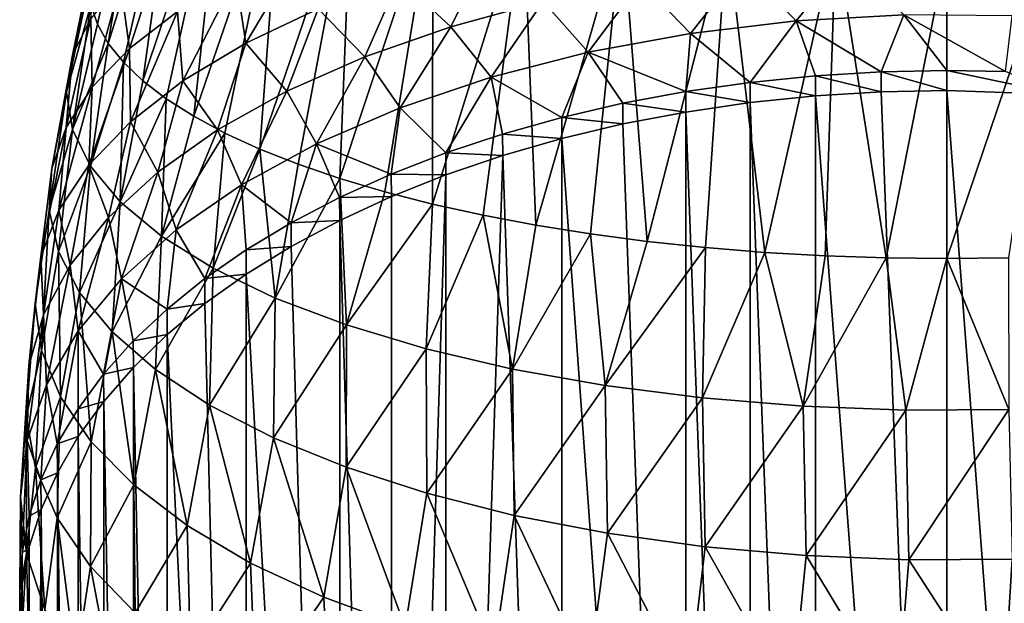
# Model space of a CAD drawing. Header units: metres. Extents: x -109 to 109, y -67 to 73.
# Tile 81 of 253: x -89 to -76, y 5 to 13. Entities that reach past the tile are written whole.
import ezdxf

# ---------------------------------------------------------------- set-up
doc = ezdxf.new("R2010")
doc.units = ezdxf.units.M
doc.layers.add('solid_508035_K244200000C76', color=7, linetype='CONTINUOUS')

msp = doc.modelspace()

# ---------------------------------------------------------------- linework, layer by layer
at = {"layer": 'solid_508035_K244200000C76'}
for points in [[(-87.95401, 12.83574, -8.213926), (-88.042053, 13.097518, -7.434566), (-87.256584, 15.95104, -9.092248)], [(-87.807747, 12.57722, -8.983584), (-87.95401, 12.83574, -8.213926), (-87.256584, 15.95104, -9.092248)], [(-87.807747, 12.57722, -8.983584), (-87.256584, 15.95104, -9.092248), (-86.851448, 15.626772, -10.498788)], [(-87.603279, 12.322693, -9.741355), (-87.807747, 12.57722, -8.983584), (-86.851448, 15.626772, -10.498788)], [(-87.341591, 12.073082, -10.484487), (-87.603279, 12.322693, -9.741355), (-86.851448, 15.626772, -10.498788)], [(-87.341591, 12.073082, -10.484487), (-86.851448, 15.626772, -10.498788), (-86.253601, 15.317822, -11.838887)], [(-87.024567, 11.829844, -11.20865), (-87.341591, 12.073082, -10.484487), (-86.253601, 15.317822, -11.838887)], [(-86.654457, 11.594509, -11.909281), (-87.024567, 11.829844, -11.20865), (-86.253601, 15.317822, -11.838887)], [(-86.654457, 11.594509, -11.909281), (-86.253601, 15.317822, -11.838887), (-85.475296, 15.029902, -13.087759)], [(-86.233482, 11.368413, -12.582408), (-86.654457, 11.594509, -11.909281), (-85.475296, 15.029902, -13.087759)], [(-85.763618, 11.152719, -13.224567), (-86.233482, 11.368413, -12.582408), (-85.475296, 15.029902, -13.087759)], [(-85.763618, 11.152719, -13.224567), (-85.475296, 15.029902, -13.087759), (-84.529083, 14.768675, -14.220854)], [(-85.246719, 10.948516, -13.832513), (-85.763618, 11.152719, -13.224567), (-84.529083, 14.768675, -14.220854)], [(-84.684669, 10.756504, -14.404164), (-85.246719, 10.948516, -13.832513), (-84.529083, 14.768675, -14.220854)], [(-84.684669, 10.756504, -14.404164), (-84.529083, 14.768675, -14.220854), (-83.432648, 14.538879, -15.21761)], [(-84.079475, 10.577227, -14.937904), (-84.684669, 10.756504, -14.404164), (-83.432648, 14.538879, -15.21761)], [(-83.434196, 10.411642, -15.430877), (-84.079475, 10.577227, -14.937904), (-83.432648, 14.538879, -15.21761)], [(-83.434196, 10.411642, -15.430877), (-83.432648, 14.538879, -15.21761), (-82.207932, 14.344493, -16.060776)], [(-82.753632, 10.261069, -15.879159), (-83.434196, 10.411642, -15.430877), (-82.207932, 14.344493, -16.060776)], [(-82.042793, 10.126649, -16.279352), (-82.753632, 10.261069, -15.879159), (-82.207932, 14.344493, -16.060776)], [(-82.042793, 10.126649, -16.279352), (-82.207932, 14.344493, -16.060776), (-80.877037, 14.189461, -16.73324)], [(-81.304741, 10.009044, -16.629482), (-82.042793, 10.126649, -16.279352), (-80.877037, 14.189461, -16.73324)], [(-80.541321, 9.908604, -16.928509), (-81.304741, 10.009044, -16.629482), (-80.877037, 14.189461, -16.73324)], [(-80.541321, 9.908604, -16.928509), (-80.877037, 14.189461, -16.73324), (-79.463898, 14.076866, -17.221628)], [(-79.755684, 9.825624, -17.175556), (-80.541321, 9.908604, -16.928509), (-79.463898, 14.076866, -17.221628)], [(-78.953018, 9.760585, -17.369186), (-79.755684, 9.825624, -17.175556), (-79.463898, 14.076866, -17.221628)], [(-78.953018, 9.760585, -17.369186), (-79.463898, 14.076866, -17.221628), (-77.995712, 14.008274, -17.519152)], [(-78.139015, 9.71389, -17.508204), (-78.953018, 9.760585, -17.369186), (-77.995712, 14.008274, -17.519152)], [(-77.319427, 9.685802, -17.591827), (-78.139015, 9.71389, -17.508204), (-77.995712, 14.008274, -17.519152)], [(-77.319427, 9.685802, -17.591827), (-77.995712, 14.008274, -17.519152), (-76.5, 13.843837, -17.619677)], [(-75.034683, 14.00734, -17.523201), (-76.5, 9.676438, -17.619705), (-76.5, 13.843837, -17.619677)], [(-75.669342, 9.68606, -17.591059), (-76.5, 9.676438, -17.619705), (-75.034683, 14.00734, -17.523201)], [(-88.287811, 12.418653, -5.142156), (-87.95401, 13.88686, -5.084563), (-88.042053, 13.625081, -5.863923)], [(-88.287811, 12.418653, -5.142156), (-88.04422, 12.912873, -3.864656), (-87.95401, 13.88686, -5.084563)], [(-87.520668, 12.509867, -1.519107), (-87.084129, 13.85349, -1.433277), (-87.640549, 13.393274, -2.62288)], [(-87.520668, 12.509867, -1.519107), (-86.871613, 13.005929, -0.39094), (-87.084129, 13.85349, -1.433277)], [(-85.951813, 12.58137, 1.381747), (-85.172363, 13.891755, 1.623646), (-86.085922, 13.468732, 0.661589)], [(-85.951813, 12.58137, 1.381747), (-84.974556, 13.04392, 2.316779), (-85.172363, 13.891755, 1.623646)], [(-76.5, 9.676438, -17.619705), (-77.319427, 9.685802, -17.591827), (-76.5, 13.843837, -17.619677)], [(-83.188972, 12.80125, 4.060073), (-82.69236, 13.804195, 3.85366), (-83.88298, 13.453326, 3.144387)], [(-83.188972, 12.80125, 4.060073), (-81.944649, 13.139105, 4.671926), (-82.69236, 13.804195, 3.85366)], [(-78.532349, 12.879042, 6.083141), (-77.848564, 13.710771, 5.70721), (-79.256233, 13.596261, 5.499834)], [(-78.532349, 12.879042, 6.083141), (-77.080002, 12.959482, 6.214447), (-77.848564, 13.710771, 5.70721)], [(-88.369507, 11.917432, -6.437751), (-88.042053, 13.625081, -5.863923), (-88.071495, 13.3613, -6.649244)], [(-88.369507, 11.917432, -6.437751), (-88.287811, 12.418653, -5.142156), (-88.042053, 13.625081, -5.863923)], [(-79.957214, 12.711051, 5.808923), (-79.256233, 13.596261, 5.499834), (-80.627785, 13.405024, 5.153502)], [(-79.957214, 12.711051, 5.808923), (-78.532349, 12.879042, 6.083141), (-79.256233, 13.596261, 5.499834)], [(-86.800117, 12.071299, 0.350648), (-86.085922, 13.468732, 0.661589), (-86.871613, 13.005929, -0.39094)], [(-86.800117, 12.071299, 0.350648), (-85.951813, 12.58137, 1.381747), (-86.085922, 13.468732, 0.661589)], [(-84.345322, 12.396659, 3.327359), (-83.88298, 13.453326, 3.144387), (-84.974556, 13.04392, 2.316779)], [(-84.345322, 12.396659, 3.327359), (-83.188972, 12.80125, 4.060073), (-83.88298, 13.453326, 3.144387)], [(-88.369507, 11.917432, -6.437751), (-88.071495, 13.3613, -6.649244), (-88.042053, 13.097518, -7.434566)], [(-88.025009, 11.987292, -2.707569), (-87.640549, 13.393274, -2.62288), (-88.04422, 12.912873, -3.864656)], [(-88.025009, 11.987292, -2.707569), (-87.520668, 12.509867, -1.519107), (-87.640549, 13.393274, -2.62288)], [(-81.334946, 12.457855, 5.39562), (-80.627785, 13.405024, 5.153502), (-81.944649, 13.139105, 4.671926)], [(-81.334946, 12.457855, 5.39562), (-79.957214, 12.711051, 5.808923), (-80.627785, 13.405024, 5.153502)], [(-88.289299, 11.41618, -7.733429), (-88.369507, 11.917432, -6.437751), (-88.042053, 13.097518, -7.434566)], [(-88.289299, 11.41618, -7.733429), (-88.042053, 13.097518, -7.434566), (-87.95401, 12.83574, -8.213926)], [(-85.398819, 11.931067, 2.484174), (-84.974556, 13.04392, 2.316779), (-85.951813, 12.58137, 1.381747)], [(-85.398819, 11.931067, 2.484174), (-84.345322, 12.396659, 3.327359), (-84.974556, 13.04392, 2.316779)], [(-82.645973, 12.121922, 4.847264), (-81.944649, 13.139105, 4.671926), (-83.188972, 12.80125, 4.060073)], [(-82.645973, 12.121922, 4.847264), (-81.334946, 12.457855, 5.39562), (-81.944649, 13.139105, 4.671926)], [(-88.376587, 11.444954, -3.94098), (-88.04422, 12.912873, -3.864656), (-88.287811, 12.418653, -5.142156)], [(-88.376587, 11.444954, -3.94098), (-88.025009, 11.987292, -2.707569), (-88.04422, 12.912873, -3.864656)], [(-87.509178, 11.520854, -0.762063), (-86.871613, 13.005929, -0.39094), (-87.520668, 12.509867, -1.519107)], [(-87.509178, 11.520854, -0.762063), (-86.800117, 12.071299, 0.350648), (-86.871613, 13.005929, -0.39094)], [(-79.150993, 12.051601, 6.475594), (-78.532349, 12.879042, 6.083141), (-79.957214, 12.711051, 5.808923)], [(-79.150993, 12.051601, 6.475594), (-78.270508, 12.140466, 6.607019), (-78.532349, 12.879042, 6.083141)], [(-77.384529, 12.19386, 6.685985), (-77.080002, 12.959482, 6.214447), (-78.532349, 12.879042, 6.083141)], [(-78.270508, 12.140466, 6.607019), (-77.384529, 12.19386, 6.685985), (-78.532349, 12.879042, 6.083141)], [(-77.384529, 12.19386, 6.685985), (-76.5, 12.211626, 6.71226), (-77.080002, 12.959482, 6.214447)], [(-75.70755, 12.197363, 6.691166), (-75.61985, 12.950198, 6.199292), (-77.080002, 12.959482, 6.214447)], [(-76.5, 12.211626, 6.71226), (-75.70755, 12.197363, 6.691166), (-77.080002, 12.959482, 6.214447)], [(-88.289299, 11.41618, -7.733429), (-87.95401, 12.83574, -8.213926), (-87.807747, 12.57722, -8.983584)], [(-83.87278, 11.707904, 4.171444), (-83.188972, 12.80125, 4.060073), (-84.345322, 12.396659, 3.327359)], [(-83.87278, 11.707904, 4.171444), (-82.645973, 12.121922, 4.847264), (-83.188972, 12.80125, 4.060073)], [(-80.019066, 11.927812, 6.292517), (-79.957214, 12.711051, 5.808923), (-81.334946, 12.457855, 5.39562)], [(-80.019066, 11.927812, 6.292517), (-79.150993, 12.051601, 6.475594), (-79.957214, 12.711051, 5.808923)], [(-88.047203, 10.921863, -9.011177), (-88.289299, 11.41618, -7.733429), (-87.807747, 12.57722, -8.983584)], [(-88.070503, 10.937833, -1.940626), (-87.520668, 12.509867, -1.519107), (-88.025009, 11.987292, -2.707569)], [(-88.070503, 10.937833, -1.940626), (-87.509178, 11.520854, -0.762063), (-87.520668, 12.509867, -1.519107)], [(-88.047203, 10.921863, -9.011177), (-87.807747, 12.57722, -8.983584), (-87.603279, 12.322693, -9.741355)], [(-86.334587, 11.410213, 1.54091), (-85.951813, 12.58137, 1.381747), (-86.800117, 12.071299, 0.350648)], [(-86.334587, 11.410213, 1.54091), (-85.398819, 11.931067, 2.484174), (-85.951813, 12.58137, 1.381747)], [(-88.569809, 10.889826, -5.20348), (-88.287811, 12.418653, -5.142156), (-88.369507, 11.917432, -6.437751)], [(-88.569809, 10.889826, -5.20348), (-88.376587, 11.444954, -3.94098), (-88.287811, 12.418653, -5.142156)], [(-84.999519, 11.22231, 3.37879), (-84.345322, 12.396659, 3.327359), (-85.398819, 11.931067, 2.484174)], [(-84.999519, 11.22231, 3.37879), (-83.87278, 11.707904, 4.171444), (-84.345322, 12.396659, 3.327359)], [(-81.692146, 11.579178, 5.776911), (-81.334946, 12.457855, 5.39562), (-82.645973, 12.121922, 4.847264)], [(-81.692146, 11.579178, 5.776911), (-80.86795, 11.770004, 6.059131), (-81.334946, 12.457855, 5.39562)], [(-80.86795, 11.770004, 6.059131), (-80.019066, 11.927812, 6.292517), (-81.334946, 12.457855, 5.39562)], [(-87.644981, 10.441305, -10.25336), (-88.047203, 10.921863, -9.011177), (-87.603279, 12.322693, -9.741355)], [(-87.644981, 10.441305, -10.25336), (-87.603279, 12.322693, -9.741355), (-87.341591, 12.073082, -10.484487)], [(-83.257027, 11.100225, 5.068572), (-82.645973, 12.121922, 4.847264), (-83.87278, 11.707904, 4.171444)], [(-83.257027, 11.100225, 5.068572), (-82.48912, 11.355723, 5.446436), (-82.645973, 12.121922, 4.847264)], [(-82.48912, 11.355723, 5.446436), (-81.692146, 11.579178, 5.776911), (-82.645973, 12.121922, 4.847264)], [(-78.270081, 11.869936, 6.793213), (-78.270508, 12.140466, 6.607019), (-79.150993, 12.051601, 6.475594)], [(-77.384315, 11.924598, 6.871278), (-77.384529, 12.19386, 6.685985), (-78.270508, 12.140466, 6.607019)], [(-78.270081, 11.869936, 6.793213), (-77.384315, 11.924598, 6.871278), (-78.270508, 12.140466, 6.607019)], [(-76.5, 11.942786, 6.897254), (-76.5, 12.211626, 6.71226), (-77.384529, 12.19386, 6.685985)], [(-77.384315, 11.924598, 6.871278), (-76.5, 11.942786, 6.897254), (-77.384529, 12.19386, 6.685985)], [(-74.956024, 11.887372, 6.818114), (-75.70755, 12.197363, 6.691166), (-76.5, 12.211626, 6.71226)], [(-76.5, 11.942786, 6.897254), (-74.956024, 11.887372, 6.818114), (-76.5, 12.211626, 6.71226)], [(-88.475639, 10.330034, -3.169277), (-88.025009, 11.987292, -2.707569), (-88.376587, 11.444954, -3.94098)], [(-88.475639, 10.330034, -3.169277), (-88.070503, 10.937833, -1.940626), (-88.025009, 11.987292, -2.707569)], [(-87.644981, 10.441305, -10.25336), (-87.341591, 12.073082, -10.484487), (-87.024567, 11.829844, -11.20865)], [(-87.139359, 10.840462, 0.509091), (-86.800117, 12.071299, 0.350648), (-87.509178, 11.520854, -0.762063)], [(-87.139359, 10.840462, 0.509091), (-86.334587, 11.410213, 1.54091), (-86.800117, 12.071299, 0.350648)], [(-79.15036, 11.77896, 6.663286), (-79.150993, 12.051601, 6.475594), (-80.019066, 11.927812, 6.292517)], [(-79.15036, 11.77896, 6.663286), (-78.270081, 11.869936, 6.793213), (-79.150993, 12.051601, 6.475594)], [(-88.604073, 10.329339, -6.478164), (-88.369507, 11.917432, -6.437751), (-88.289299, 11.41618, -7.733429)], [(-88.604073, 10.329339, -6.478164), (-88.569809, 10.889826, -5.20348), (-88.369507, 11.917432, -6.437751)], [(-87.089928, 9.980875, -11.443517), (-87.644981, 10.441305, -10.25336), (-87.024567, 11.829844, -11.20865)], [(-87.089928, 9.980875, -11.443517), (-87.024567, 11.829844, -11.20865), (-86.654457, 11.594509, -11.909281)], [(-86.010429, 10.67171, 2.480024), (-85.398819, 11.931067, 2.484174), (-86.334587, 11.410213, 1.54091)], [(-86.010429, 10.67171, 2.480024), (-84.999519, 11.22231, 3.37879), (-85.398819, 11.931067, 2.484174)], [(-80.018219, 11.65223, 6.482296), (-80.019066, 11.927812, 6.292517), (-80.86795, 11.770004, 6.059131)], [(-80.018219, 11.65223, 6.482296), (-79.15036, 11.77896, 6.663286), (-80.019066, 11.927812, 6.292517)], [(-78.271889, -11.498046, 23.155331), (-78.270081, 11.869936, 6.793213), (-79.15036, 11.77896, 6.663286)], [(-78.271889, -11.498046, 23.155331), (-76.5, -11.425046, 23.259586), (-78.270081, 11.869936, 6.793213)], [(-76.5, -11.425046, 23.259586), (-77.384315, 11.924598, 6.871278), (-78.270081, 11.869936, 6.793213)], [(-76.5, -11.425046, 23.259586), (-76.5, 11.942786, 6.897254), (-77.384315, 11.924598, 6.871278)], [(-74.728149, -11.498043, 23.155336), (-74.956024, 11.887372, 6.818114), (-76.5, 11.942786, 6.897254)], [(-74.728149, -11.498043, 23.155336), (-76.5, 11.942786, 6.897254), (-76.5, -11.425046, 23.259586)], [(-83.991776, 10.814223, 4.645595), (-83.87278, 11.707904, 4.171444), (-84.999519, 11.22231, 3.37879)], [(-83.991776, 10.814223, 4.645595), (-83.257027, 11.100225, 5.068572), (-83.87278, 11.707904, 4.171444)], [(-80.866905, 11.490675, 6.251572), (-80.86795, 11.770004, 6.059131), (-81.692146, 11.579178, 5.776911)], [(-80.866905, 11.490675, 6.251572), (-80.018219, 11.65223, 6.482296), (-80.86795, 11.770004, 6.059131)], [(-79.154099, -11.589337, 23.024952), (-79.15036, 11.77896, 6.663286), (-80.018219, 11.65223, 6.482296)], [(-79.154099, -11.589337, 23.024952), (-78.271889, -11.498046, 23.155331), (-79.15036, 11.77896, 6.663286)], [(-87.089928, 9.980875, -11.443517), (-86.654457, 11.594509, -11.909281), (-86.233482, 11.368413, -12.582408)], [(-81.690903, 11.295316, 5.97257), (-81.692146, 11.579178, 5.776911), (-82.48912, 11.355723, 5.446436)], [(-81.690903, 11.295316, 5.97257), (-80.866905, 11.490675, 6.251572), (-81.692146, 11.579178, 5.776911)], [(-80.022896, -11.716392, 22.8435), (-80.018219, 11.65223, 6.482296), (-80.866905, 11.490675, 6.251572)], [(-80.022896, -11.716392, 22.8435), (-79.154099, -11.589337, 23.024952), (-80.018219, 11.65223, 6.482296)], [(-88.717361, 9.705384, -4.431993), (-88.376587, 11.444954, -3.94098), (-88.569809, 10.889826, -5.20348)], [(-88.717361, 9.705384, -4.431993), (-88.475639, 10.330034, -3.169277), (-88.376587, 11.444954, -3.94098)], [(-87.804176, 10.229831, -0.596759), (-87.509178, 11.520854, -0.762063), (-88.070503, 10.937833, -1.940626)], [(-87.804176, 10.229831, -0.596759), (-87.139359, 10.840462, 0.509091), (-87.509178, 11.520854, -0.762063)], [(-80.022896, -11.716392, 22.8435), (-80.866905, 11.490675, 6.251572), (-81.690903, 11.295316, 5.97257)], [(-88.479385, 9.770983, -7.748005), (-88.604073, 10.329339, -6.478164), (-88.289299, 11.41618, -7.733429)], [(-88.479385, 9.770983, -7.748005), (-88.289299, 11.41618, -7.733429), (-88.047203, 10.921863, -9.011177)], [(-86.89019, 10.062861, 1.486175), (-86.334587, 11.410213, 1.54091), (-87.139359, 10.840462, 0.509091)], [(-86.390427, 9.546849, -12.56542), (-87.089928, 9.980875, -11.443517), (-86.233482, 11.368413, -12.582408)], [(-86.89019, 10.062861, 1.486175), (-86.010429, 10.67171, 2.480024), (-86.334587, 11.410213, 1.54091)], [(-86.390427, 9.546849, -12.56542), (-86.233482, 11.368413, -12.582408), (-85.763618, 11.152719, -13.224567)], [(-82.487679, 11.066553, 5.645864), (-82.48912, 11.355723, 5.446436), (-83.257027, 11.100225, 5.068572)], [(-82.487679, 11.066553, 5.645864), (-81.690903, 11.295316, 5.97257), (-82.48912, 11.355723, 5.446436)], [(-81.693001, -12.073068, 22.334116), (-81.690903, 11.295316, 5.97257), (-82.487679, 11.066553, 5.645864)], [(-81.693001, -12.073068, 22.334116), (-80.022896, -11.716392, 22.8435), (-81.690903, 11.295316, 5.97257)], [(-85.341331, 10.159562, 3.677393), (-84.999519, 11.22231, 3.37879), (-86.010429, 10.67171, 2.480024)], [(-85.341331, 10.159562, 3.677393), (-84.688034, 10.49994, 4.180789), (-84.999519, 11.22231, 3.37879)], [(-84.688034, 10.49994, 4.180789), (-83.991776, 10.814223, 4.645595), (-84.999519, 11.22231, 3.37879)], [(-85.554878, 9.145502, -13.602855), (-86.390427, 9.546849, -12.56542), (-85.763618, 11.152719, -13.224567)], [(-85.554878, 9.145502, -13.602855), (-85.763618, 11.152719, -13.224567), (-85.246719, 10.948516, -13.832513)], [(-83.255409, 10.804986, 5.272307), (-83.257027, 11.100225, 5.068572), (-83.991776, 10.814223, 4.645595)], [(-83.255409, 10.804986, 5.272307), (-82.487679, 11.066553, 5.645864), (-83.257027, 11.100225, 5.068572)], [(-83.252464, -12.561757, 21.636194), (-82.487679, 11.066553, 5.645864), (-83.255409, 10.804986, 5.272307)], [(-83.252464, -12.561757, 21.636194), (-81.693001, -12.073068, 22.334116), (-82.487679, 11.066553, 5.645864)], [(-88.794113, 9.072379, -5.711598), (-88.569809, 10.889826, -5.20348), (-88.604073, 10.329339, -6.478164)], [(-88.794113, 9.072379, -5.711598), (-88.717361, 9.705384, -4.431993), (-88.569809, 10.889826, -5.20348)], [(-88.195786, 9.222239, -8.995984), (-88.479385, 9.770983, -7.748005), (-88.047203, 10.921863, -9.011177)], [(-88.32077, 9.586612, -1.761627), (-88.070503, 10.937833, -1.940626), (-88.475639, 10.330034, -3.169277)], [(-88.32077, 9.586612, -1.761627), (-87.804176, 10.229831, -0.596759), (-88.070503, 10.937833, -1.940626)], [(-88.195786, 9.222239, -8.995984), (-88.047203, 10.921863, -9.011177), (-87.644981, 10.441305, -10.25336)], [(-85.554878, 9.145502, -13.602855), (-85.246719, 10.948516, -13.832513), (-84.684669, 10.756504, -14.404164)], [(-87.627686, 9.404277, 0.411141), (-87.139359, 10.840462, 0.509091), (-87.804176, 10.229831, -0.596759)], [(-87.627686, 9.404277, 0.411141), (-86.89019, 10.062861, 1.486175), (-87.139359, 10.840462, 0.509091)], [(-84.593819, 8.782489, -14.541199), (-85.554878, 9.145502, -13.602855), (-84.684669, 10.756504, -14.404164)], [(-83.989983, 10.512192, 4.854154), (-83.991776, 10.814223, 4.645595), (-84.688034, 10.49994, 4.180789)], [(-84.593819, 8.782489, -14.541199), (-84.684669, 10.756504, -14.404164), (-84.079475, 10.577227, -14.937904)], [(-83.989983, 10.512192, 4.854154), (-83.255409, 10.804986, 5.272307), (-83.991776, 10.814223, 4.645595)], [(-83.987343, -12.854508, 21.218102), (-83.255409, 10.804986, 5.272307), (-83.989983, 10.512192, 4.854154)], [(-83.987343, -12.854508, 21.218102), (-83.252464, -12.561757, 21.636194), (-83.255409, 10.804986, 5.272307)], [(-86.506775, 9.406927, 2.564296), (-86.010429, 10.67171, 2.480024), (-86.89019, 10.062861, 1.486175)], [(-86.506775, 9.406927, 2.564296), (-85.94854, 9.794745, 3.137854), (-86.010429, 10.67171, 2.480024)], [(-85.94854, 9.794745, 3.137854), (-85.341331, 10.159562, 3.677393), (-86.010429, 10.67171, 2.480024)], [(-84.686073, 10.190443, 4.394649), (-84.688034, 10.49994, 4.180789), (-85.341331, 10.159562, 3.677393)], [(-84.686073, 10.190443, 4.394649), (-83.989983, 10.512192, 4.854154), (-84.688034, 10.49994, 4.180789)], [(-83.987343, -12.854508, 21.218102), (-83.989983, 10.512192, 4.854154), (-84.686073, 10.190443, 4.394649)], [(-84.593819, 8.782489, -14.541199), (-84.079475, 10.577227, -14.937904), (-83.434196, 10.411642, -15.430877)], [(-87.756317, 8.690315, -10.205709), (-88.195786, 9.222239, -8.995984), (-87.644981, 10.441305, -10.25336)], [(-87.756317, 8.690315, -10.205709), (-87.644981, 10.441305, -10.25336), (-87.089928, 9.980875, -11.443517)], [(-83.521889, 8.462289, -15.368877), (-84.593819, 8.782489, -14.541199), (-83.434196, 10.411642, -15.430877)], [(-83.521889, 8.462289, -15.368877), (-83.434196, 10.411642, -15.430877), (-82.753632, 10.261069, -15.879159)], [(-88.705879, 8.439675, -6.990594), (-88.794113, 9.072379, -5.711598), (-88.604073, 10.329339, -6.478164)], [(-88.680916, 8.919098, -2.970493), (-88.475639, 10.330034, -3.169277), (-88.717361, 9.705384, -4.431993)], [(-88.705879, 8.439675, -6.990594), (-88.604073, 10.329339, -6.478164), (-88.479385, 9.770983, -7.748005)], [(-88.680916, 8.919098, -2.970493), (-88.32077, 9.586612, -1.761627), (-88.475639, 10.330034, -3.169277)], [(-88.214149, 8.705441, -0.729597), (-87.804176, 10.229831, -0.596759), (-88.32077, 9.586612, -1.761627)], [(-88.214149, 8.705441, -0.729597), (-87.627686, 9.404277, 0.411141), (-87.804176, 10.229831, -0.596759)], [(-82.354195, 8.189245, -16.074661), (-83.521889, 8.462289, -15.368877), (-82.753632, 10.261069, -15.879159)], [(-82.354195, 8.189245, -16.074661), (-82.753632, 10.261069, -15.879159), (-82.042793, 10.126649, -16.279352)], [(-85.339211, 9.84198, 3.896992), (-85.341331, 10.159562, 3.677393), (-85.94854, 9.794745, 3.137854)], [(-85.339211, 9.84198, 3.896992), (-84.686073, 10.190443, 4.394649), (-85.341331, 10.159562, 3.677393)], [(-84.68615, -13.17743, 20.756922), (-84.686073, 10.190443, 4.394649), (-85.339211, 9.84198, 3.896992)], [(-84.68615, -13.17743, 20.756922), (-83.987343, -12.854508, 21.218102), (-84.686073, 10.190443, 4.394649)], [(-82.354195, 8.189245, -16.074661), (-82.042793, 10.126649, -16.279352), (-81.304741, 10.009044, -16.629482)], [(-87.168671, 8.181996, -11.361752), (-87.756317, 8.690315, -10.205709), (-87.089928, 9.980875, -11.443517)], [(-87.014236, 8.997311, 1.9585), (-86.89019, 10.062861, 1.486175), (-87.627686, 9.404277, 0.411141)], [(-87.168671, 8.181996, -11.361752), (-87.089928, 9.980875, -11.443517), (-86.390427, 9.546849, -12.56542)], [(-87.014236, 8.997311, 1.9585), (-86.506775, 9.406927, 2.564296), (-86.89019, 10.062861, 1.486175)], [(-81.105873, 7.967667, -16.647415), (-82.354195, 8.189245, -16.074661), (-81.304741, 10.009044, -16.629482)], [(-81.105873, 7.967667, -16.647415), (-81.304741, 10.009044, -16.629482), (-80.541321, 9.908604, -16.928509)], [(-85.946281, 9.468498, 3.363605), (-85.339211, 9.84198, 3.896992), (-85.94854, 9.794745, 3.137854)], [(-84.68615, -13.17743, 20.756922), (-85.339211, 9.84198, 3.896992), (-85.946281, 9.468498, 3.363605)], [(-81.105873, 7.967667, -16.647415), (-80.541321, 9.908604, -16.928509), (-79.755684, 9.825624, -17.175556)], [(-79.793709, 7.80065, -17.079134), (-81.105873, 7.967667, -16.647415), (-79.755684, 9.825624, -17.175556)], [(-79.793709, 7.80065, -17.079134), (-79.755684, 9.825624, -17.175556), (-78.953018, 9.760585, -17.369186)], [(-88.878883, 8.235859, -4.207835), (-88.717361, 9.705384, -4.431993), (-88.794113, 9.072379, -5.711598)], [(-88.878883, 8.235859, -4.207835), (-88.680916, 8.919098, -2.970493), (-88.717361, 9.705384, -4.431993)], [(-88.452682, 7.815928, -8.251485), (-88.705879, 8.439675, -6.990594), (-88.479385, 9.770983, -7.748005)], [(-88.452682, 7.815928, -8.251485), (-88.479385, 9.770983, -7.748005), (-88.195786, 9.222239, -8.995984)], [(-85.946281, 9.468498, 3.363605), (-85.94854, 9.794745, 3.137854), (-86.506775, 9.406927, 2.564296)], [(-78.436394, 7.68983, -17.365589), (-79.793709, 7.80065, -17.079134), (-78.953018, 9.760585, -17.369186)], [(-78.436394, 7.68983, -17.365589), (-78.953018, 9.760585, -17.369186), (-78.139015, 9.71389, -17.508204)], [(-78.436394, 7.68983, -17.365589), (-78.139015, 9.71389, -17.508204), (-77.319427, 9.685802, -17.591827)], [(-88.640831, 7.975847, -1.920543), (-88.32077, 9.586612, -1.761627), (-88.680916, 8.919098, -2.970493)], [(-88.640831, 7.975847, -1.920543), (-88.214149, 8.705441, -0.729597), (-88.32077, 9.586612, -1.761627)], [(-77.05278, 7.63676, -17.502769), (-78.436394, 7.68983, -17.365589), (-77.319427, 9.685802, -17.591827)], [(-77.05278, 7.63676, -17.502769), (-77.319427, 9.685802, -17.591827), (-76.5, 9.676438, -17.619705)], [(-75.661674, 7.642875, -17.486961), (-77.05278, 7.63676, -17.502769), (-76.5, 9.676438, -17.619705)], [(-75.661674, 7.642875, -17.486961), (-76.5, 9.676438, -17.619705), (-75.669342, 9.68606, -17.591059)], [(-86.440895, 7.704027, -12.448771), (-87.168671, 8.181996, -11.361752), (-86.390427, 9.546849, -12.56542)], [(-86.504379, 9.071468, 2.796588), (-85.946281, 9.468498, 3.363605), (-86.506775, 9.406927, 2.564296)], [(-85.948135, -13.900562, 19.724182), (-85.946281, 9.468498, 3.363605), (-86.504379, 9.071468, 2.796588)], [(-86.440895, 7.704027, -12.448771), (-86.390427, 9.546849, -12.56542), (-85.554878, 9.145502, -13.602855)], [(-85.948135, -13.900562, 19.724182), (-84.68615, -13.17743, 20.756922), (-85.946281, 9.468498, 3.363605)], [(-87.87104, 8.118283, 0.658478), (-87.627686, 9.404277, 0.411141), (-88.214149, 8.705441, -0.729597)], [(-87.87104, 8.118283, 0.658478), (-87.469841, 8.567037, 1.322154), (-87.627686, 9.404277, 0.411141)], [(-87.469841, 8.567037, 1.322154), (-87.014236, 8.997311, 1.9585), (-87.627686, 9.404277, 0.411141)], [(-86.504379, 9.071468, 2.796588), (-86.506775, 9.406927, 2.564296), (-87.014236, 8.997311, 1.9585)], [(-88.036407, 7.209601, -9.477161), (-88.452682, 7.815928, -8.251485), (-88.195786, 9.222239, -8.995984)], [(-88.036407, 7.209601, -9.477161), (-88.195786, 9.222239, -8.995984), (-87.756317, 8.690315, -10.205709)], [(-88.914055, 7.546031, -5.457111), (-88.794113, 9.072379, -5.711598), (-88.705879, 8.439675, -6.990594)], [(-88.914055, 7.546031, -5.457111), (-88.878883, 8.235859, -4.207835), (-88.794113, 9.072379, -5.711598)], [(-87.011719, 8.652122, 2.197699), (-86.504379, 9.071468, 2.796588), (-87.014236, 8.997311, 1.9585)], [(-85.948135, -13.900562, 19.724182), (-86.504379, 9.071468, 2.796588), (-87.011719, 8.652122, 2.197699)], [(-85.581161, 7.263125, -13.45149), (-86.440895, 7.704027, -12.448771), (-85.554878, 9.145502, -13.602855)], [(-85.581161, 7.263125, -13.45149), (-85.554878, 9.145502, -13.602855), (-84.593819, 8.782489, -14.541199)], [(-88.899994, 7.225112, -3.145998), (-88.680916, 8.919098, -2.970493), (-88.878883, 8.235859, -4.207835)], [(-88.899994, 7.225112, -3.145998), (-88.640831, 7.975847, -1.920543), (-88.680916, 8.919098, -2.970493)], [(-87.011719, 8.652122, 2.197699), (-87.014236, 8.997311, 1.9585), (-87.469841, 8.567037, 1.322154)], [(-84.600456, 6.865103, -14.356692), (-85.581161, 7.263125, -13.45149), (-84.593819, 8.782489, -14.541199)], [(-84.600456, 6.865103, -14.356692), (-84.593819, 8.782489, -14.541199), (-83.521889, 8.462289, -15.368877)], [(-88.496635, 7.180543, -0.728378), (-88.214149, 8.705441, -0.729597), (-88.640831, 7.975847, -1.920543)], [(-88.496635, 7.180543, -0.728378), (-88.214211, 7.654859, -0.026897), (-88.214149, 8.705441, -0.729597)], [(-88.214211, 7.654859, -0.026897), (-87.87104, 8.118283, 0.658478), (-88.214149, 8.705441, -0.729597)], [(-87.464531, 6.628594, -10.651653), (-88.036407, 7.209601, -9.477161), (-87.756317, 8.690315, -10.205709)], [(-87.464531, 6.628594, -10.651653), (-87.756317, 8.690315, -10.205709), (-87.168671, 8.181996, -11.361752)], [(-87.467209, 8.211629, 1.568609), (-87.011719, 8.652122, 2.197699), (-87.469841, 8.567037, 1.322154)], [(-87.01297, -14.716822, 18.558443), (-87.011719, 8.652122, 2.197699), (-87.467209, 8.211629, 1.568609)], [(-87.01297, -14.716822, 18.558443), (-85.948135, -13.900562, 19.724182), (-87.011719, 8.652122, 2.197699)], [(-87.467209, 8.211629, 1.568609), (-87.469841, 8.567037, 1.322154), (-87.87104, 8.118283, 0.658478)], [(-88.786446, 6.858816, -6.701655), (-88.914055, 7.546031, -5.457111), (-88.705879, 8.439675, -6.990594)], [(-88.786446, 6.858816, -6.701655), (-88.705879, 8.439675, -6.990594), (-88.452682, 7.815928, -8.251485)], [(-83.513123, 6.51469, -15.153616), (-84.600456, 6.865103, -14.356692), (-83.521889, 8.462289, -15.368877)], [(-83.513123, 6.51469, -15.153616), (-83.521889, 8.462289, -15.368877), (-82.354195, 8.189245, -16.074661)], [(-88.989655, 6.463535, -4.389152), (-88.878883, 8.235859, -4.207835), (-88.914055, 7.546031, -5.457111)], [(-88.989655, 6.463535, -4.389152), (-88.899994, 7.225112, -3.145998), (-88.878883, 8.235859, -4.207835)], [(-87.868317, 7.752216, 0.9125), (-87.87104, 8.118283, 0.658478), (-88.214211, 7.654859, -0.026897)], [(-87.868317, 7.752216, 0.9125), (-87.467209, 8.211629, 1.568609), (-87.87104, 8.118283, 0.658478)], [(-87.468941, -15.158026, 17.928339), (-87.467209, 8.211629, 1.568609), (-87.868317, 7.752216, 0.9125)], [(-87.468941, -15.158026, 17.928339), (-87.01297, -14.716822, 18.558443), (-87.467209, 8.211629, 1.568609)], [(-86.745506, 6.080706, -11.759196), (-87.464531, 6.628594, -10.651653), (-87.168671, 8.181996, -11.361752)], [(-86.745506, 6.080706, -11.759196), (-87.168671, 8.181996, -11.361752), (-86.440895, 7.704027, -12.448771)], [(-82.33371, 6.216557, -15.831645), (-83.513123, 6.51469, -15.153616), (-82.354195, 8.189245, -16.074661)], [(-82.33371, 6.216557, -15.831645), (-82.354195, 8.189245, -16.074661), (-81.105873, 7.967667, -16.647415)], [(-88.71714, 6.697226, -1.443173), (-88.640831, 7.975847, -1.920543), (-88.899994, 7.225112, -3.145998)], [(-88.71714, 6.697226, -1.443173), (-88.496635, 7.180543, -0.728378), (-88.640831, 7.975847, -1.920543)], [(-81.076843, 5.975295, -16.380333), (-82.33371, 6.216557, -15.831645), (-81.105873, 7.967667, -16.647415)], [(-81.076843, 5.975295, -16.380333), (-81.105873, 7.967667, -16.647415), (-79.793709, 7.80065, -17.079134)], [(-88.496094, 6.18341, -7.924813), (-88.786446, 6.858816, -6.701655), (-88.452682, 7.815928, -8.251485)], [(-88.496094, 6.18341, -7.924813), (-88.452682, 7.815928, -8.251485), (-88.036407, 7.209601, -9.477161)], [(-88.211403, 7.277784, 0.234941), (-87.868317, 7.752216, 0.9125), (-88.214211, 7.654859, -0.026897)], [(-87.870354, -15.618192, 17.271152), (-87.868317, 7.752216, 0.9125), (-88.211403, 7.277784, 0.234941)], [(-87.870354, -15.618192, 17.271152), (-87.468941, -15.158026, 17.928339), (-87.868317, 7.752216, 0.9125)], [(-85.88784, 5.57373, -12.784038), (-86.745506, 6.080706, -11.759196), (-86.440895, 7.704027, -12.448771)], [(-85.88784, 5.57373, -12.784038), (-86.440895, 7.704027, -12.448771), (-85.581161, 7.263125, -13.45149)], [(-79.758957, 5.793999, -16.792646), (-81.076843, 5.975295, -16.380333), (-79.793709, 7.80065, -17.079134)], [(-79.758957, 5.793999, -16.792646), (-79.793709, 7.80065, -17.079134), (-78.436394, 7.68983, -17.365589)], [(-88.211403, 7.277784, 0.234941), (-88.214211, 7.654859, -0.026897), (-88.496635, 7.180543, -0.728378)], [(-78.398132, 5.674385, -17.064678), (-79.758957, 5.793999, -16.792646), (-78.436394, 7.68983, -17.365589)], [(-78.398132, 5.674385, -17.064678), (-78.436394, 7.68983, -17.365589), (-77.05278, 7.63676, -17.502769)], [(-77.012489, 5.61812, -17.192638), (-78.398132, 5.674385, -17.064678), (-77.05278, 7.63676, -17.502769)], [(-77.012489, 5.61812, -17.192638), (-77.05278, 7.63676, -17.502769), (-75.661674, 7.642875, -17.486961)], [(-75.620178, 5.626729, -17.173058), (-77.012489, 5.61812, -17.192638), (-75.661674, 7.642875, -17.486961)], [(-88.909805, 5.701653, -5.632802), (-88.989655, 6.463535, -4.389152), (-88.914055, 7.546031, -5.457111)], [(-88.909805, 5.701653, -5.632802), (-88.914055, 7.546031, -5.457111), (-88.786446, 6.858816, -6.701655)], [(-88.969925, 5.708615, -2.905263), (-88.899994, 7.225112, -3.145998), (-88.989655, 6.463535, -4.389152)], [(-88.969925, 5.708615, -2.905263), (-88.874992, 6.205915, -2.169789), (-88.899994, 7.225112, -3.145998)], [(-88.874992, 6.205915, -2.169789), (-88.71714, 6.697226, -1.443173), (-88.899994, 7.225112, -3.145998)], [(-88.493767, 6.792202, -0.458542), (-88.496635, 7.180543, -0.728378), (-88.71714, 6.697226, -1.443173)], [(-88.493767, 6.792202, -0.458542), (-88.211403, 7.277784, 0.234941), (-88.496635, 7.180543, -0.728378)], [(-88.046104, 5.528673, -9.11054), (-88.496094, 6.18341, -7.924813), (-88.036407, 7.209601, -9.477161)], [(-88.213203, -16.092827, 16.593306), (-88.211403, 7.277784, 0.234941), (-88.493767, 6.792202, -0.458542)], [(-88.213203, -16.092827, 16.593306), (-87.870354, -15.618192, 17.271152), (-88.211403, 7.277784, 0.234941)], [(-88.046104, 5.528673, -9.11054), (-88.036407, 7.209601, -9.477161), (-87.464531, 6.628594, -10.651653)], [(-84.90213, 5.114703, -13.711948), (-85.88784, 5.57373, -12.784038), (-85.581161, 7.263125, -13.45149)], [(-84.90213, 5.114703, -13.711948), (-85.581161, 7.263125, -13.45149), (-84.600456, 6.865103, -14.356692)], [(-88.660439, 4.950004, -6.85975), (-88.909805, 5.701653, -5.632802), (-88.786446, 6.858816, -6.701655)], [(-88.660439, 4.950004, -6.85975), (-88.786446, 6.858816, -6.701655), (-88.496094, 6.18341, -7.924813)], [(-88.714211, 6.297405, -1.165186), (-88.493767, 6.792202, -0.458542), (-88.71714, 6.697226, -1.443173)], [(-88.494644, -16.577353, 15.90133), (-88.493767, 6.792202, -0.458542), (-88.714211, 6.297405, -1.165186)], [(-88.494644, -16.577353, 15.90133), (-88.213203, -16.092827, 16.593306), (-88.493767, 6.792202, -0.458542)], [(-83.803177, 4.709194, -14.531676), (-84.90213, 5.114703, -13.711948), (-84.600456, 6.865103, -14.356692)], [(-83.803177, 4.709194, -14.531676), (-84.600456, 6.865103, -14.356692), (-83.513123, 6.51469, -15.153616)], [(-88.714211, 6.297405, -1.165186), (-88.71714, 6.697226, -1.443173), (-88.874992, 6.205915, -2.169789)], [(-87.444328, 4.902941, -10.243738), (-88.046104, 5.528673, -9.11054), (-87.464531, 6.628594, -10.651653)], [(-87.444328, 4.902941, -10.243738), (-87.464531, 6.628594, -10.651653), (-86.745506, 6.080706, -11.759196)], [(-82.606232, 4.362598, -15.232311), (-83.803177, 4.709194, -14.531676), (-83.513123, 6.51469, -15.153616)], [(-82.606232, 4.362598, -15.232311), (-83.513123, 6.51469, -15.153616), (-82.33371, 6.216557, -15.831645)], [(-89.00161, 5.208268, -3.645243), (-88.989655, 6.463535, -4.389152), (-88.909805, 5.701653, -5.632802)], [(-89.00161, 5.208268, -3.645243), (-88.969925, 5.708615, -2.905263), (-88.989655, 6.463535, -4.389152)], [(-88.872025, 5.794425, -1.883517), (-88.714211, 6.297405, -1.165186), (-88.874992, 6.205915, -2.169789)], [(-88.871574, -17.571566, 14.481445), (-88.714211, 6.297405, -1.165186), (-88.872025, 5.794425, -1.883517)], [(-88.871574, -17.571566, 14.481445), (-88.494644, -16.577353, 15.90133), (-88.714211, 6.297405, -1.165186)], [(-88.872025, 5.794425, -1.883517), (-88.874992, 6.205915, -2.169789), (-88.969925, 5.708615, -2.905263)], [(-88.243271, 4.218922, -8.053125), (-88.660439, 4.950004, -6.85975), (-88.496094, 6.18341, -7.924813)], [(-88.243271, 4.218922, -8.053125), (-88.496094, 6.18341, -7.924813), (-88.046104, 5.528673, -9.11054)], [(-81.326599, 4.080279, -15.803014), (-82.606232, 4.362598, -15.232311), (-82.33371, 6.216557, -15.831645)], [(-81.326599, 4.080279, -15.803014), (-82.33371, 6.216557, -15.831645), (-81.076843, 5.975295, -16.380333)], [(-86.699028, 4.314505, -11.309394), (-87.444328, 4.902941, -10.243738), (-86.745506, 6.080706, -11.759196)], [(-86.699028, 4.314505, -11.309394), (-86.745506, 6.080706, -11.759196), (-85.88784, 5.57373, -12.784038)], [(-79.98111, 3.866181, -16.235807), (-81.326599, 4.080279, -15.803014), (-81.076843, 5.975295, -16.380333)], [(-79.98111, 3.866181, -16.235807), (-81.076843, 5.975295, -16.380333), (-79.758957, 5.793999, -16.792646)], [(-88.966934, 5.285312, -2.610605), (-88.872025, 5.794425, -1.883517), (-88.969925, 5.708615, -2.905263)], [(-88.966698, -18.080631, 13.754426), (-88.872025, 5.794425, -1.883517), (-88.966934, 5.285312, -2.610605)], [(-88.966698, -18.080631, 13.754426), (-88.871574, -17.571566, 14.481445), (-88.872025, 5.794425, -1.883517)], [(-78.588661, 3.722363, -16.526533), (-79.98111, 3.866181, -16.235807), (-79.758957, 5.793999, -16.792646)], [(-78.588661, 3.722363, -16.526533), (-79.758957, 5.793999, -16.792646), (-78.398132, 5.674385, -17.064678)], [(-88.966934, 5.285312, -2.610605), (-88.969925, 5.708615, -2.905263), (-89.00161, 5.208268, -3.645243)], [(-88.969925, 4.707921, -4.385223), (-89.00161, 5.208268, -3.645243), (-88.909805, 5.701653, -5.632802)], [(-88.874992, 4.21062, -5.120697), (-88.969925, 4.707921, -4.385223), (-88.909805, 5.701653, -5.632802)], [(-88.874992, 4.21062, -5.120697), (-88.909805, 5.701653, -5.632802), (-88.660439, 4.950004, -6.85975)], [(-77.168282, 3.650749, -16.671299), (-78.588661, 3.722363, -16.526533), (-78.398132, 5.674385, -17.064678)], [(-77.168282, 3.650749, -16.671299), (-78.398132, 5.674385, -17.064678), (-77.012489, 5.61812, -17.192638)], [(-75.739006, 3.65317, -16.666405), (-77.168282, 3.650749, -16.671299), (-77.012489, 5.61812, -17.192638)], [(-75.739006, 3.65317, -16.666405), (-77.012489, 5.61812, -17.192638), (-75.620178, 5.626729, -17.173058)], [(-74.319862, 3.729531, -16.512043), (-75.739006, 3.65317, -16.666405), (-75.620178, 5.626729, -17.173058)], [(-87.66581, 3.518048, -9.19719), (-88.243271, 4.218922, -8.053125), (-88.046104, 5.528673, -9.11054)], [(-87.66581, 3.518048, -9.19719), (-88.046104, 5.528673, -9.11054), (-87.444328, 4.902941, -10.243738)], [(-85.81855, 3.771622, -12.292553), (-86.699028, 4.314505, -11.309394), (-85.88784, 5.57373, -12.784038)], [(-85.81855, 3.771622, -12.292553), (-85.88784, 5.57373, -12.784038), (-84.90213, 5.114703, -13.711948)], [(-88.998611, 4.77308, -3.342147), (-88.966934, 5.285312, -2.610605), (-89.00161, 5.208268, -3.645243)], [(-88.998611, 4.77308, -3.342147), (-89.00161, 5.208268, -3.645243), (-88.969925, 4.707921, -4.385223)], [(-88.966698, -18.080631, 13.754426), (-88.966934, 5.285312, -2.610605), (-88.998611, 4.77308, -3.342147)], [(-84.81411, 3.281443, -13.180266), (-85.81855, 3.771622, -12.292553), (-84.90213, 5.114703, -13.711948)], [(-84.81411, 3.281443, -13.180266), (-84.90213, 5.114703, -13.711948), (-83.803177, 4.709194, -14.531676)]]:
    msp.add_3dface(points, dxfattribs=at)

doc.saveas('drawing.dxf')
